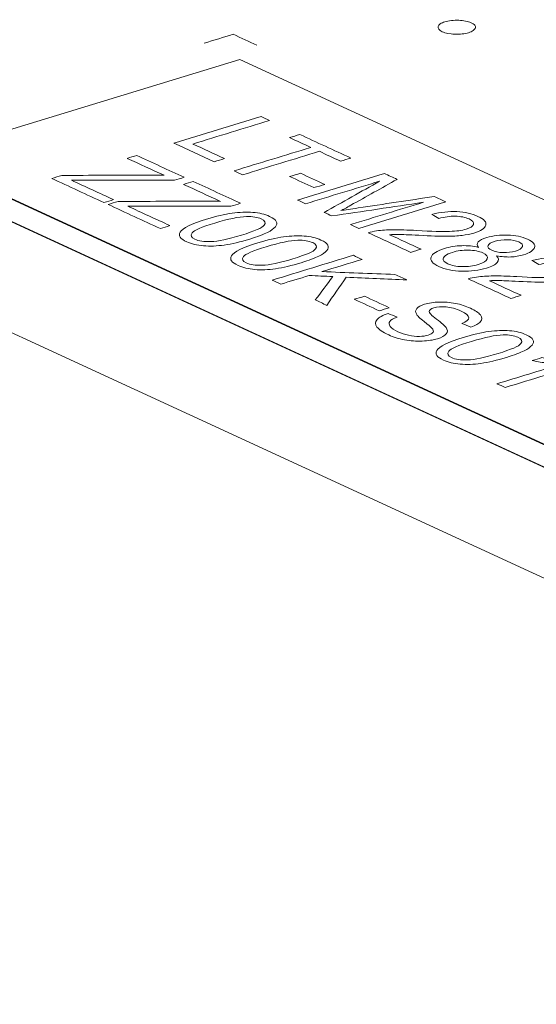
# Model space of a CAD drawing. Header units: inches. Extents: x 513 to 854, y 267 to 501.
# Tile 5 of 214: x 572.65 to 579.55, y 331.05 to 344.22. Entities that reach past the tile are written whole.
import ezdxf

# ---------------------------------------------------------------- set-up
doc = ezdxf.new("R2010")
doc.units = ezdxf.units.IN
doc.header["$MEASUREMENT"] = 0
doc.layers.add('1', color=7, linetype='Continuous')

# ---------------------------------------------------------------- blocks, each defined once
blk = doc.blocks.new('block 2409')
at = {"layer": '1', "color": 155, "lineweight": 18, "true_color": 0x4c7299}
blk.add_lwpolyline([(599.576, 332.619), (575.59, 343.684)], dxfattribs=at)
blk = doc.blocks.new('block 2596')
at = {"layer": '1', "color": 155, "lineweight": 18, "true_color": 0x4c7299}
blk.add_lwpolyline([(571.324, 342.38), (595.311, 331.316)], dxfattribs=at)
blk = doc.blocks.new('block 2597')
at = {"layer": '1', "color": 155, "lineweight": 18, "true_color": 0x4c7299}
blk.add_lwpolyline([(575.59, 343.684), (571.324, 342.38)], dxfattribs=at)
blk = doc.blocks.new('block 3493')
at = {"layer": '1', "color": 155, "lineweight": 18, "true_color": 0x4c7299}
blk.add_lwpolyline([(571.324, 342.371), (595.311, 331.306)], dxfattribs=at)
blk = doc.blocks.new('block 4159')
at = {"layer": '1', "color": 18, "lineweight": 13, "true_color": 0x4c0000}
blk.add_lwpolyline([(619.754, 319.734), (548.349, 352.672)], dxfattribs=at)
blk = doc.blocks.new('block 4165')
at = {"layer": '1', "color": 18, "lineweight": 13, "true_color": 0x4c0000}
blk.add_lwpolyline([(619.754, 319.734), (548.349, 352.672)], dxfattribs=at)
blk = doc.blocks.new('block 6582')
at = {"layer": '1', "color": 155, "lineweight": 18, "true_color": 0x4c7299}
blk.add_lwpolyline([(619.754, 319.734), (548.349, 352.672)], dxfattribs=at)
blk = doc.blocks.new('block 6620')
at = {"layer": '1', "color": 155, "lineweight": 18, "true_color": 0x4c7299}
blk.add_lwpolyline([(619.754, 318.251), (548.349, 351.189)], dxfattribs=at)
blk = doc.blocks.new('block 6623')
at = {"layer": '1', "color": 18, "lineweight": 18, "true_color": 0x4c0000}
blk.add_lwpolyline([(619.754, 319.734), (571.28, 342.094), (559.162, 347.684), (553.102, 350.479)], dxfattribs=at)
blk = doc.blocks.new('block 6709')
at = {"layer": '1', "color": 18, "lineweight": 18, "true_color": 0x4c0000}
blk.add_lwpolyline([(578.331, 344.187), (578.35, 344.193), (578.371, 344.197), (578.393, 344.201), (578.417, 344.204), (578.441, 344.207), (578.466, 344.208), (578.516, 344.208), (578.54, 344.206), (578.563, 344.204), (578.607, 344.197), (578.628, 344.193), (578.648, 344.187), (578.666, 344.181), (578.683, 344.174), (578.698, 344.166), (578.71, 344.158), (578.721, 344.15), (578.729, 344.141), (578.734, 344.132), (578.738, 344.124), (578.739, 344.115), (578.738, 344.105), (578.734, 344.096), (578.728, 344.087), (578.719, 344.078), (578.709, 344.07), (578.696, 344.062), (578.681, 344.054), (578.664, 344.048), (578.647, 344.042), (578.628, 344.036), (578.607, 344.032), (578.585, 344.028), (578.561, 344.025), (578.537, 344.022), (578.512, 344.021), (578.462, 344.021), (578.438, 344.023), (578.415, 344.025), (578.371, 344.032), (578.35, 344.036), (578.33, 344.042), (578.312, 344.048), (578.295, 344.055), (578.28, 344.063), (578.267, 344.071), (578.257, 344.079), (578.249, 344.088), (578.243, 344.097), (578.24, 344.105), (578.239, 344.114), (578.24, 344.124), (578.244, 344.133), (578.25, 344.142), (578.258, 344.151), (578.269, 344.159), (578.282, 344.167), (578.297, 344.175), (578.313, 344.181), (578.331, 344.187)], dxfattribs=at)
blk = doc.blocks.new('block 6838')
at = {"layer": '1', "color": 18, "lineweight": 13, "true_color": 0x4c0000}
blk.add_lwpolyline([(619.754, 319.734), (571.28, 342.094), (559.162, 347.684), (553.102, 350.479)], dxfattribs=at)
blk = doc.blocks.new('block 6908')
at = {"layer": '1', "color": 18, "lineweight": 13, "true_color": 0x4c0000}
blk.add_lwpolyline([(578.331, 344.187), (578.35, 344.193), (578.371, 344.197), (578.393, 344.201), (578.417, 344.204), (578.441, 344.207), (578.466, 344.208), (578.516, 344.208), (578.54, 344.206), (578.563, 344.204), (578.607, 344.197), (578.628, 344.193), (578.648, 344.187), (578.666, 344.181), (578.683, 344.174), (578.698, 344.166), (578.71, 344.158), (578.721, 344.15), (578.729, 344.141), (578.734, 344.132), (578.738, 344.124), (578.739, 344.115), (578.738, 344.105), (578.734, 344.096), (578.728, 344.087), (578.719, 344.078), (578.709, 344.07), (578.696, 344.062), (578.681, 344.054), (578.664, 344.048), (578.647, 344.042), (578.628, 344.036), (578.607, 344.032), (578.585, 344.028), (578.561, 344.025), (578.537, 344.022), (578.512, 344.021), (578.462, 344.021), (578.438, 344.023), (578.415, 344.025), (578.371, 344.032), (578.35, 344.036), (578.33, 344.042), (578.312, 344.048), (578.295, 344.055), (578.28, 344.063), (578.267, 344.071), (578.257, 344.079), (578.249, 344.088), (578.243, 344.097), (578.24, 344.105), (578.239, 344.114), (578.24, 344.124), (578.244, 344.133), (578.25, 344.142), (578.258, 344.151), (578.269, 344.159), (578.282, 344.167), (578.297, 344.175), (578.313, 344.181), (578.331, 344.187)], dxfattribs=at)
blk = doc.blocks.new('block 6987')
at = {"layer": '1', "color": 18, "lineweight": 18, "true_color": 0x4c0000}
blk.add_open_spline([(575.817, 343.875), (575.712, 343.923), (575.607, 343.972), (575.501, 344.02), (575.372, 343.981), (575.243, 343.941), (575.114, 343.902)], degree=3, knots=[0, 0, 0, 0, 1, 1, 1, 2, 2, 2, 2], dxfattribs=at)
blk = doc.blocks.new('block 7008')
at = {"layer": '1', "color": 18, "lineweight": 13, "true_color": 0x4c0000}
blk.add_open_spline([(575.817, 343.875), (575.712, 343.923), (575.607, 343.972), (575.501, 344.02), (575.372, 343.981), (575.243, 343.941), (575.114, 343.902)], degree=3, knots=[0, 0, 0, 0, 1, 1, 1, 2, 2, 2, 2], dxfattribs=at)
blk = doc.blocks.new('block 7075')
at = {"layer": '1', "color": 18, "lineweight": 18, "true_color": 0x4c0000}
blk.add_open_spline([(574.527, 341.422), (574.294, 341.529), (574.061, 341.637), (573.828, 341.744), (573.873, 341.758), (573.917, 341.771), (573.962, 341.785), (574.345, 341.786), (574.727, 341.787), (575.11, 341.789), (575.191, 341.789), (575.265, 341.788), (575.331, 341.786), (575.166, 341.861), (575.002, 341.937), (574.838, 342.013), (574.88, 342.026), (574.923, 342.039), (574.966, 342.052), (575.177, 341.955), (575.388, 341.858), (575.599, 341.76), (575.556, 341.747), (575.513, 341.734), (575.471, 341.721), (575.054, 341.721), (574.638, 341.72), (574.221, 341.72), (574.178, 341.72), (574.134, 341.721), (574.091, 341.721), (574.279, 341.634), (574.467, 341.548), (574.655, 341.461), (574.613, 341.448), (574.57, 341.435), (574.527, 341.422)], degree=3, knots=[0, 0, 0, 0, 1, 1, 1, 2, 2, 2, 3, 3, 3, 4, 4, 4, 5, 5, 5, 6, 6, 6, 7, 7, 7, 8, 8, 8, 9, 9, 9, 10, 10, 10, 11, 11, 11, 12, 12, 12, 12], dxfattribs=at)
blk = doc.blocks.new('block 7076')
at = {"layer": '1', "color": 18, "lineweight": 18, "true_color": 0x4c0000}
blk.add_open_spline([(578.222, 339.79), (578.254, 339.844), (578.372, 339.903), (578.576, 339.965), (578.704, 340.004), (578.818, 340.031), (578.918, 340.045), (579.018, 340.059), (579.11, 340.062), (579.195, 340.056), (579.28, 340.049), (579.354, 340.031), (579.419, 340.001), (579.466, 339.98), (579.496, 339.957), (579.508, 339.933), (579.52, 339.91), (579.516, 339.886), (579.495, 339.861), (579.475, 339.837), (579.439, 339.812), (579.389, 339.787), (579.339, 339.761), (579.26, 339.732), (579.152, 339.699), (579.025, 339.66), (578.911, 339.634), (578.812, 339.619), (578.712, 339.605), (578.62, 339.602), (578.535, 339.608), (578.449, 339.615), (578.374, 339.633), (578.31, 339.663), (578.225, 339.702), (578.195, 339.744), (578.222, 339.79)], degree=3, knots=[0, 0, 0, 0, 1, 1, 1, 2, 2, 2, 3, 3, 3, 4, 4, 4, 5, 5, 5, 6, 6, 6, 7, 7, 7, 8, 8, 8, 9, 9, 9, 10, 10, 10, 11, 11, 11, 12, 12, 12, 12], dxfattribs=at)
blk = doc.blocks.new('block 7077')
at = {"layer": '1', "color": 18, "lineweight": 18, "true_color": 0x4c0000}
blk.add_open_spline([(577.453, 340.322), (577.342, 340.373), (577.231, 340.425), (577.119, 340.476), (577.164, 340.49), (577.209, 340.503), (577.254, 340.517), (577.365, 340.466), (577.476, 340.414), (577.587, 340.363), (577.542, 340.349), (577.498, 340.336), (577.453, 340.322)], degree=3, knots=[0, 0, 0, 0, 1, 1, 1, 2, 2, 2, 3, 3, 3, 4, 4, 4, 4], dxfattribs=at)
blk = doc.blocks.new('block 7079')
at = {"layer": '1', "color": 18, "lineweight": 18, "true_color": 0x4c0000}
blk.add_open_spline([(573.773, 341.77), (573.54, 341.877), (573.307, 341.985), (573.074, 342.092), (573.119, 342.106), (573.163, 342.119), (573.208, 342.133), (573.59, 342.134), (573.973, 342.135), (574.356, 342.136), (574.437, 342.137), (574.511, 342.136), (574.576, 342.134), (574.412, 342.209), (574.248, 342.285), (574.083, 342.361), (574.126, 342.374), (574.169, 342.387), (574.211, 342.4), (574.422, 342.303), (574.633, 342.205), (574.844, 342.108), (574.802, 342.095), (574.759, 342.082), (574.716, 342.069), (574.3, 342.069), (573.883, 342.068), (573.467, 342.068), (573.423, 342.068), (573.38, 342.069), (573.337, 342.069), (573.525, 341.982), (573.713, 341.896), (573.901, 341.809), (573.858, 341.796), (573.816, 341.783), (573.773, 341.77)], degree=3, knots=[0, 0, 0, 0, 1, 1, 1, 2, 2, 2, 3, 3, 3, 4, 4, 4, 5, 5, 5, 6, 6, 6, 7, 7, 7, 8, 8, 8, 9, 9, 9, 10, 10, 10, 11, 11, 11, 12, 12, 12, 12], dxfattribs=at)
blk = doc.blocks.new('block 7090')
at = {"layer": '1', "color": 18, "lineweight": 18, "true_color": 0x4c0000}
blk.add_open_spline([(575.477, 341.056), (575.509, 341.11), (575.628, 341.169), (575.831, 341.231), (575.96, 341.27), (576.074, 341.297), (576.174, 341.311), (576.273, 341.325), (576.366, 341.328), (576.45, 341.322), (576.536, 341.315), (576.61, 341.297), (576.674, 341.268), (576.722, 341.246), (576.752, 341.223), (576.764, 341.199), (576.776, 341.176), (576.772, 341.152), (576.751, 341.127), (576.73, 341.103), (576.694, 341.078), (576.644, 341.053), (576.594, 341.027), (576.515, 340.998), (576.408, 340.965), (576.28, 340.926), (576.167, 340.9), (576.067, 340.885), (575.967, 340.871), (575.875, 340.868), (575.79, 340.874), (575.705, 340.881), (575.63, 340.899), (575.565, 340.929), (575.48, 340.968), (575.451, 341.01), (575.477, 341.056)], degree=3, knots=[0, 0, 0, 0, 1, 1, 1, 2, 2, 2, 3, 3, 3, 4, 4, 4, 5, 5, 5, 6, 6, 6, 7, 7, 7, 8, 8, 8, 9, 9, 9, 10, 10, 10, 11, 11, 11, 12, 12, 12, 12], dxfattribs=at)
blk = doc.blocks.new('block 7091')
at = {"layer": '1', "color": 18, "lineweight": 18, "true_color": 0x4c0000}
blk.add_open_spline([(576.366, 341.265), (576.262, 341.263), (576.121, 341.234), (575.943, 341.179), (575.765, 341.125), (575.663, 341.081), (575.638, 341.047), (575.613, 341.013), (575.625, 340.985), (575.675, 340.962), (575.725, 340.939), (575.796, 340.929), (575.89, 340.931), (575.983, 340.934), (576.118, 340.962), (576.296, 341.016), (576.475, 341.071), (576.577, 341.115), (576.601, 341.149), (576.626, 341.183), (576.613, 341.211), (576.563, 341.234), (576.513, 341.257), (576.447, 341.268), (576.366, 341.265)], degree=3, knots=[0, 0, 0, 0, 1, 1, 1, 2, 2, 2, 3, 3, 3, 4, 4, 4, 5, 5, 5, 6, 6, 6, 7, 7, 7, 8, 8, 8, 8], dxfattribs=at)
blk = doc.blocks.new('block 7093')
at = {"layer": '1', "color": 18, "lineweight": 18, "true_color": 0x4c0000}
blk.add_open_spline([(577.423, 340.204), (577.45, 340.235), (577.499, 340.263), (577.57, 340.286), (577.611, 340.27), (577.651, 340.254), (577.692, 340.239), (577.643, 340.219), (577.61, 340.2), (577.595, 340.181), (577.58, 340.161), (577.581, 340.139), (577.599, 340.114), (577.618, 340.089), (577.653, 340.065), (577.703, 340.042), (577.747, 340.021), (577.795, 340.005), (577.845, 339.994), (577.896, 339.984), (577.944, 339.979), (577.989, 339.98), (578.034, 339.981), (578.073, 339.986), (578.107, 339.997), (578.141, 340.007), (578.162, 340.02), (578.172, 340.035), (578.181, 340.05), (578.176, 340.069), (578.156, 340.091), (578.144, 340.106), (578.109, 340.135), (578.052, 340.18), (577.995, 340.225), (577.96, 340.258), (577.949, 340.28), (577.935, 340.307), (577.936, 340.332), (577.956, 340.354), (577.975, 340.376), (578.01, 340.394), (578.06, 340.409), (578.115, 340.426), (578.179, 340.436), (578.252, 340.439), (578.325, 340.442), (578.398, 340.436), (578.471, 340.421), (578.544, 340.406), (578.611, 340.385), (578.671, 340.357), (578.736, 340.327), (578.781, 340.297), (578.805, 340.266), (578.829, 340.235), (578.829, 340.205), (578.806, 340.177), (578.782, 340.15), (578.74, 340.126), (578.678, 340.105), (578.637, 340.121), (578.596, 340.137), (578.555, 340.154), (578.618, 340.177), (578.65, 340.203), (578.65, 340.229), (578.65, 340.256), (578.616, 340.285), (578.549, 340.317), (578.478, 340.349), (578.41, 340.368), (578.346, 340.373), (578.282, 340.379), (578.227, 340.374), (578.182, 340.361), (578.143, 340.349), (578.123, 340.333), (578.12, 340.315), (578.118, 340.297), (578.151, 340.262), (578.219, 340.21), (578.288, 340.158), (578.33, 340.121), (578.346, 340.099), (578.368, 340.066), (578.369, 340.037), (578.349, 340.012), (578.329, 339.987), (578.29, 339.966), (578.231, 339.948), (578.173, 339.931), (578.106, 339.92), (578.028, 339.917), (577.949, 339.914), (577.871, 339.92), (577.792, 339.934), (577.713, 339.949), (577.642, 339.971), (577.579, 340), (577.499, 340.037), (577.447, 340.072), (577.421, 340.105), (577.396, 340.139), (577.397, 340.172), (577.423, 340.204)], degree=3, knots=[0, 0, 0, 0, 1, 1, 1, 2, 2, 2, 3, 3, 3, 4, 4, 4, 5, 5, 5, 6, 6, 6, 7, 7, 7, 8, 8, 8, 9, 9, 9, 10, 10, 10, 11, 11, 11, 12, 12, 12, 13, 13, 13, 14, 14, 14, 15, 15, 15, 16, 16, 16, 17, 17, 17, 18, 18, 18, 19, 19, 19, 20, 20, 20, 21, 21, 21, 22, 22, 22, 23, 23, 23, 24, 24, 24, 25, 25, 25, 26, 26, 26, 27, 27, 27, 28, 28, 28, 29, 29, 29, 30, 30, 30, 31, 31, 31, 32, 32, 32, 33, 33, 33, 34, 34, 34, 35, 35, 35, 35], dxfattribs=at)
blk = doc.blocks.new('block 7094')
at = {"layer": '1', "color": 18, "lineweight": 18, "true_color": 0x4c0000}
blk.add_open_spline([(574.791, 341.372), (574.823, 341.427), (574.941, 341.485), (575.145, 341.548), (575.273, 341.587), (575.387, 341.613), (575.487, 341.628), (575.586, 341.641), (575.679, 341.645), (575.764, 341.639), (575.849, 341.632), (575.923, 341.614), (575.988, 341.584), (576.035, 341.562), (576.065, 341.54), (576.077, 341.516), (576.089, 341.492), (576.085, 341.468), (576.064, 341.444), (576.043, 341.42), (576.008, 341.395), (575.958, 341.369), (575.908, 341.344), (575.829, 341.315), (575.721, 341.282), (575.594, 341.243), (575.48, 341.216), (575.381, 341.202), (575.281, 341.188), (575.189, 341.184), (575.104, 341.191), (575.018, 341.197), (574.943, 341.216), (574.879, 341.245), (574.793, 341.285), (574.764, 341.327), (574.791, 341.372)], degree=3, knots=[0, 0, 0, 0, 1, 1, 1, 2, 2, 2, 3, 3, 3, 4, 4, 4, 5, 5, 5, 6, 6, 6, 7, 7, 7, 8, 8, 8, 9, 9, 9, 10, 10, 10, 11, 11, 11, 12, 12, 12, 12], dxfattribs=at)
blk = doc.blocks.new('block 7096')
at = {"layer": '1', "color": 18, "lineweight": 18, "true_color": 0x4c0000}
blk.add_open_spline([(575.679, 341.582), (575.575, 341.579), (575.434, 341.551), (575.256, 341.496), (575.078, 341.442), (574.976, 341.398), (574.951, 341.364), (574.926, 341.33), (574.939, 341.302), (574.988, 341.279), (575.038, 341.256), (575.11, 341.246), (575.203, 341.248), (575.296, 341.251), (575.432, 341.279), (575.61, 341.333), (575.788, 341.388), (575.89, 341.432), (575.915, 341.466), (575.939, 341.499), (575.927, 341.528), (575.876, 341.551), (575.826, 341.574), (575.761, 341.584), (575.679, 341.582)], degree=3, knots=[0, 0, 0, 0, 1, 1, 1, 2, 2, 2, 3, 3, 3, 4, 4, 4, 5, 5, 5, 6, 6, 6, 7, 7, 7, 8, 8, 8, 8], dxfattribs=at)
blk = doc.blocks.new('block 7097')
at = {"layer": '1', "color": 18, "lineweight": 18, "true_color": 0x4c0000}
blk.add_open_spline([(580.226, 339.629), (579.863, 339.518), (579.499, 339.407), (579.136, 339.296), (579.099, 339.313), (579.063, 339.329), (579.027, 339.346), (579.31, 339.433), (579.593, 339.519), (579.877, 339.606), (579.82, 339.608), (579.755, 339.615), (579.682, 339.625), (579.609, 339.635), (579.548, 339.646), (579.499, 339.657), (579.542, 339.67), (579.585, 339.683), (579.628, 339.696), (579.723, 339.679), (579.819, 339.667), (579.914, 339.661), (580.009, 339.656), (580.09, 339.656), (580.156, 339.661), (580.179, 339.651), (580.203, 339.64), (580.226, 339.629)], degree=3, knots=[0, 0, 0, 0, 1, 1, 1, 2, 2, 2, 3, 3, 3, 4, 4, 4, 5, 5, 5, 6, 6, 6, 7, 7, 7, 8, 8, 8, 9, 9, 9, 9], dxfattribs=at)
blk = doc.blocks.new('block 7109')
at = {"layer": '1', "color": 18, "lineweight": 18, "true_color": 0x4c0000}
blk.add_open_spline([(579.11, 339.999), (579.006, 339.997), (578.865, 339.968), (578.687, 339.913), (578.509, 339.859), (578.407, 339.815), (578.382, 339.781), (578.357, 339.747), (578.37, 339.719), (578.419, 339.696), (578.469, 339.673), (578.541, 339.663), (578.634, 339.665), (578.727, 339.668), (578.863, 339.696), (579.041, 339.75), (579.219, 339.805), (579.321, 339.849), (579.346, 339.883), (579.371, 339.916), (579.358, 339.945), (579.307, 339.968), (579.258, 339.991), (579.192, 340.002), (579.11, 339.999)], degree=3, knots=[0, 0, 0, 0, 1, 1, 1, 2, 2, 2, 3, 3, 3, 4, 4, 4, 5, 5, 5, 6, 6, 6, 7, 7, 7, 8, 8, 8, 8], dxfattribs=at)
blk = doc.blocks.new('block 7111')
at = {"layer": '1', "color": 18, "lineweight": 18, "true_color": 0x4c0000}
blk.add_open_spline([(576.138, 340.679), (576.099, 340.697), (576.061, 340.715), (576.022, 340.732), (576.383, 340.843), (576.745, 340.954), (577.107, 341.064), (577.146, 341.046), (577.185, 341.028), (577.224, 341.01), (577.045, 340.955), (576.865, 340.901), (576.686, 340.846), (577.012, 340.833), (577.337, 340.82), (577.663, 340.808), (577.716, 340.783), (577.769, 340.759), (577.822, 340.735), (577.552, 340.747), (577.281, 340.759), (577.011, 340.771), (576.925, 340.646), (576.838, 340.521), (576.752, 340.395), (576.701, 340.419), (576.649, 340.443), (576.598, 340.467), (576.676, 340.571), (576.754, 340.675), (576.833, 340.78), (576.727, 340.784), (576.621, 340.789), (576.515, 340.794), (576.389, 340.755), (576.264, 340.717), (576.138, 340.679)], degree=3, knots=[0, 0, 0, 0, 1, 1, 1, 2, 2, 2, 3, 3, 3, 4, 4, 4, 5, 5, 5, 6, 6, 6, 7, 7, 7, 8, 8, 8, 9, 9, 9, 10, 10, 10, 11, 11, 11, 12, 12, 12, 12], dxfattribs=at)
blk = doc.blocks.new('block 7138')
at = {"layer": '1', "color": 18, "lineweight": 18, "true_color": 0x4c0000}
blk.add_open_spline([(578.556, 341.193), (578.635, 341.196), (578.71, 341.188), (578.781, 341.169), (578.759, 341.196), (578.758, 341.221), (578.777, 341.243), (578.796, 341.265), (578.833, 341.284), (578.889, 341.301), (578.974, 341.327), (579.068, 341.339), (579.17, 341.335), (579.273, 341.332), (579.362, 341.313), (579.436, 341.279), (579.512, 341.244), (579.542, 341.208), (579.529, 341.168), (579.516, 341.129), (579.467, 341.097), (579.382, 341.071), (579.328, 341.054), (579.271, 341.045), (579.21, 341.042), (579.149, 341.04), (579.087, 341.045), (579.022, 341.058), (579.052, 341.027), (579.054, 340.996), (579.03, 340.968), (579.006, 340.939), (578.958, 340.914), (578.886, 340.892), (578.786, 340.862), (578.677, 340.848), (578.557, 340.852), (578.437, 340.855), (578.335, 340.876), (578.25, 340.915), (578.165, 340.954), (578.131, 340.996), (578.147, 341.041), (578.163, 341.086), (578.221, 341.124), (578.323, 341.155), (578.399, 341.178), (578.476, 341.191), (578.556, 341.193)], degree=3, knots=[0, 0, 0, 0, 1, 1, 1, 2, 2, 2, 3, 3, 3, 4, 4, 4, 5, 5, 5, 6, 6, 6, 7, 7, 7, 8, 8, 8, 9, 9, 9, 10, 10, 10, 11, 11, 11, 12, 12, 12, 13, 13, 13, 14, 14, 14, 15, 15, 15, 16, 16, 16, 16], dxfattribs=at)
blk = doc.blocks.new('block 7143')
at = {"layer": '1', "color": 18, "lineweight": 18, "true_color": 0x4c0000}
blk.add_open_spline([(578.926, 340.724), (579.067, 340.659), (579.208, 340.594), (579.348, 340.529), (579.303, 340.515), (579.257, 340.501), (579.211, 340.487), (579.022, 340.575), (578.832, 340.662), (578.642, 340.749), (578.676, 340.76), (578.713, 340.769), (578.754, 340.774), (578.821, 340.783), (578.895, 340.788), (578.978, 340.789), (579.061, 340.79), (579.166, 340.787), (579.293, 340.779), (579.49, 340.768), (579.635, 340.764), (579.729, 340.767), (579.822, 340.77), (579.896, 340.78), (579.95, 340.797), (580.007, 340.814), (580.039, 340.836), (580.048, 340.861), (580.057, 340.887), (580.038, 340.911), (579.99, 340.933), (579.939, 340.957), (579.877, 340.969), (579.806, 340.971), (579.734, 340.972), (579.661, 340.962), (579.588, 340.94), (579.556, 340.958), (579.525, 340.976), (579.494, 340.994), (579.611, 341.024), (579.723, 341.037), (579.829, 341.032), (579.935, 341.027), (580.028, 341.006), (580.11, 340.968), (580.192, 340.93), (580.227, 340.891), (580.213, 340.85), (580.199, 340.808), (580.147, 340.774), (580.055, 340.746), (580.009, 340.732), (579.956, 340.721), (579.897, 340.714), (579.838, 340.706), (579.767, 340.703), (579.684, 340.703), (579.602, 340.703), (579.48, 340.707), (579.317, 340.715), (579.181, 340.722), (579.092, 340.726), (579.049, 340.727), (579.005, 340.727), (578.964, 340.726), (578.926, 340.724)], degree=3, knots=[0, 0, 0, 0, 1, 1, 1, 2, 2, 2, 3, 3, 3, 4, 4, 4, 5, 5, 5, 6, 6, 6, 7, 7, 7, 8, 8, 8, 9, 9, 9, 10, 10, 10, 11, 11, 11, 12, 12, 12, 13, 13, 13, 14, 14, 14, 15, 15, 15, 16, 16, 16, 17, 17, 17, 18, 18, 18, 19, 19, 19, 20, 20, 20, 21, 21, 21, 22, 22, 22, 22], dxfattribs=at)
blk = doc.blocks.new('block 7144')
at = {"layer": '1', "color": 18, "lineweight": 18, "true_color": 0x4c0000}
blk.add_open_spline([(579.167, 341.273), (579.106, 341.274), (579.051, 341.268), (579.002, 341.253), (578.947, 341.236), (578.915, 341.216), (578.907, 341.194), (578.898, 341.171), (578.915, 341.15), (578.956, 341.131), (578.997, 341.112), (579.048, 341.102), (579.108, 341.1), (579.169, 341.099), (579.224, 341.106), (579.275, 341.121), (579.327, 341.137), (579.358, 341.157), (579.366, 341.18), (579.375, 341.203), (579.36, 341.224), (579.32, 341.243), (579.28, 341.261), (579.229, 341.271), (579.167, 341.273)], degree=3, knots=[0, 0, 0, 0, 1, 1, 1, 2, 2, 2, 3, 3, 3, 4, 4, 4, 5, 5, 5, 6, 6, 6, 7, 7, 7, 8, 8, 8, 8], dxfattribs=at)
blk = doc.blocks.new('block 7145')
at = {"layer": '1', "color": 18, "lineweight": 18, "true_color": 0x4c0000}
blk.add_open_spline([(578.646, 341.133), (578.569, 341.134), (578.498, 341.125), (578.431, 341.104), (578.39, 341.092), (578.358, 341.077), (578.334, 341.059), (578.31, 341.04), (578.302, 341.021), (578.309, 341.002), (578.316, 340.983), (578.336, 340.966), (578.369, 340.951), (578.419, 340.927), (578.483, 340.915), (578.56, 340.913), (578.636, 340.911), (578.709, 340.921), (578.776, 340.941), (578.845, 340.962), (578.885, 340.988), (578.896, 341.017), (578.907, 341.046), (578.888, 341.073), (578.837, 341.096), (578.787, 341.119), (578.724, 341.131), (578.646, 341.133)], degree=3, knots=[0, 0, 0, 0, 1, 1, 1, 2, 2, 2, 3, 3, 3, 4, 4, 4, 5, 5, 5, 6, 6, 6, 7, 7, 7, 8, 8, 8, 9, 9, 9, 9], dxfattribs=at)
blk = doc.blocks.new('block 7146')
at = {"layer": '1', "color": 18, "lineweight": 18, "true_color": 0x4c0000}
blk.add_open_spline([(577.59, 341.34), (577.73, 341.275), (577.871, 341.211), (578.012, 341.146), (577.966, 341.132), (577.92, 341.118), (577.874, 341.104), (577.685, 341.191), (577.495, 341.279), (577.306, 341.366), (577.339, 341.377), (577.377, 341.385), (577.417, 341.391), (577.484, 341.4), (577.559, 341.405), (577.642, 341.406), (577.724, 341.407), (577.829, 341.403), (577.956, 341.396), (578.153, 341.384), (578.299, 341.38), (578.392, 341.384), (578.486, 341.387), (578.559, 341.397), (578.613, 341.413), (578.67, 341.431), (578.703, 341.452), (578.712, 341.478), (578.721, 341.504), (578.701, 341.528), (578.653, 341.55), (578.602, 341.573), (578.541, 341.586), (578.469, 341.587), (578.397, 341.589), (578.324, 341.578), (578.251, 341.556), (578.22, 341.574), (578.189, 341.593), (578.157, 341.611), (578.274, 341.641), (578.386, 341.654), (578.492, 341.649), (578.598, 341.644), (578.692, 341.623), (578.773, 341.585), (578.856, 341.547), (578.89, 341.507), (578.877, 341.466), (578.863, 341.425), (578.81, 341.39), (578.719, 341.362), (578.672, 341.348), (578.619, 341.337), (578.56, 341.33), (578.501, 341.323), (578.43, 341.319), (578.348, 341.319), (578.266, 341.319), (578.143, 341.323), (577.98, 341.332), (577.845, 341.339), (577.755, 341.343), (577.712, 341.343), (577.668, 341.344), (577.627, 341.343), (577.59, 341.34)], degree=3, knots=[0, 0, 0, 0, 1, 1, 1, 2, 2, 2, 3, 3, 3, 4, 4, 4, 5, 5, 5, 6, 6, 6, 7, 7, 7, 8, 8, 8, 9, 9, 9, 10, 10, 10, 11, 11, 11, 12, 12, 12, 13, 13, 13, 14, 14, 14, 15, 15, 15, 16, 16, 16, 17, 17, 17, 18, 18, 18, 19, 19, 19, 20, 20, 20, 21, 21, 21, 22, 22, 22, 22], dxfattribs=at)
blk = doc.blocks.new('block 7147')
at = {"layer": '1', "color": 18, "lineweight": 18, "true_color": 0x4c0000}
blk.add_open_spline([(576.467, 341.753), (576.431, 341.77), (576.394, 341.787), (576.358, 341.803), (576.745, 341.922), (577.133, 342.04), (577.521, 342.159), (577.578, 342.133), (577.635, 342.106), (577.693, 342.08), (577.486, 341.965), (577.279, 341.849), (577.072, 341.734), (577.014, 341.702), (576.971, 341.678), (576.941, 341.663), (576.993, 341.671), (577.071, 341.683), (577.173, 341.698), (577.512, 341.749), (577.85, 341.8), (578.189, 341.851), (578.24, 341.827), (578.291, 341.804), (578.342, 341.78), (577.954, 341.662), (577.566, 341.543), (577.179, 341.425), (577.142, 341.442), (577.105, 341.458), (577.069, 341.475), (577.393, 341.575), (577.718, 341.674), (578.043, 341.773), (577.635, 341.712), (577.227, 341.651), (576.819, 341.591), (576.785, 341.606), (576.751, 341.622), (576.716, 341.638), (576.964, 341.777), (577.211, 341.916), (577.458, 342.055), (577.128, 341.955), (576.798, 341.854), (576.467, 341.753)], degree=3, knots=[0, 0, 0, 0, 1, 1, 1, 2, 2, 2, 3, 3, 3, 4, 4, 4, 5, 5, 5, 6, 6, 6, 7, 7, 7, 8, 8, 8, 9, 9, 9, 10, 10, 10, 11, 11, 11, 12, 12, 12, 13, 13, 13, 14, 14, 14, 15, 15, 15, 15], dxfattribs=at)
blk = doc.blocks.new('block 7148')
at = {"layer": '1', "color": 18, "lineweight": 18, "true_color": 0x4c0000}
blk.add_open_spline([(576.58, 341.969), (576.472, 342.018), (576.364, 342.068), (576.255, 342.118), (576.303, 342.133), (576.351, 342.148), (576.399, 342.162), (576.507, 342.112), (576.616, 342.062), (576.724, 342.012), (576.676, 341.998), (576.628, 341.983), (576.58, 341.969)], degree=3, knots=[0, 0, 0, 0, 1, 1, 1, 2, 2, 2, 3, 3, 3, 4, 4, 4, 4], dxfattribs=at)
blk = doc.blocks.new('block 7149')
at = {"layer": '1', "color": 18, "lineweight": 18, "true_color": 0x4c0000}
blk.add_open_spline([(575.626, 342.141), (575.588, 342.159), (575.55, 342.176), (575.512, 342.194), (575.854, 342.298), (576.196, 342.403), (576.538, 342.507), (576.444, 342.551), (576.349, 342.594), (576.255, 342.638), (576.301, 342.652), (576.346, 342.666), (576.392, 342.68), (576.619, 342.575), (576.846, 342.47), (577.074, 342.365), (577.028, 342.351), (576.982, 342.337), (576.937, 342.323), (576.842, 342.367), (576.747, 342.411), (576.652, 342.455), (576.31, 342.35), (575.968, 342.246), (575.626, 342.141)], degree=3, knots=[0, 0, 0, 0, 1, 1, 1, 2, 2, 2, 3, 3, 3, 4, 4, 4, 5, 5, 5, 6, 6, 6, 7, 7, 7, 8, 8, 8, 8], dxfattribs=at)
blk = doc.blocks.new('block 7150')
at = {"layer": '1', "color": 18, "lineweight": 18, "true_color": 0x4c0000}
blk.add_open_spline([(575.247, 342.316), (575.068, 342.398), (574.888, 342.481), (574.709, 342.564), (575.097, 342.682), (575.485, 342.801), (575.873, 342.919), (575.911, 342.902), (575.949, 342.884), (575.986, 342.867), (575.644, 342.762), (575.302, 342.658), (574.96, 342.553), (575.102, 342.488), (575.243, 342.423), (575.384, 342.358), (575.338, 342.344), (575.293, 342.33), (575.247, 342.316)], degree=3, knots=[0, 0, 0, 0, 1, 1, 1, 2, 2, 2, 3, 3, 3, 4, 4, 4, 5, 5, 5, 6, 6, 6, 6], dxfattribs=at)

msp = doc.modelspace()

# ---------------------------------------------------------------- block references
at = {"layer": '1'}
for name in ['block 6623', 'block 6838', 'block 4159', 'block 4165', 'block 6582', 'block 6620', 'block 6709', 'block 6908', 'block 6987', 'block 7008', 'block 2597', 'block 2409', 'block 7150', 'block 7149', 'block 7079', 'block 2596', 'block 3493', 'block 7148', 'block 7147', 'block 7075', 'block 7094', 'block 7146', 'block 7096', 'block 7090', 'block 7091', 'block 7138', 'block 7144', 'block 7145', 'block 7111', 'block 7143', 'block 7077', 'block 7093', 'block 7076', 'block 7109', 'block 7097']:
    msp.add_blockref(name, (0, 0), dxfattribs=at)

doc.saveas('drawing.dxf')
